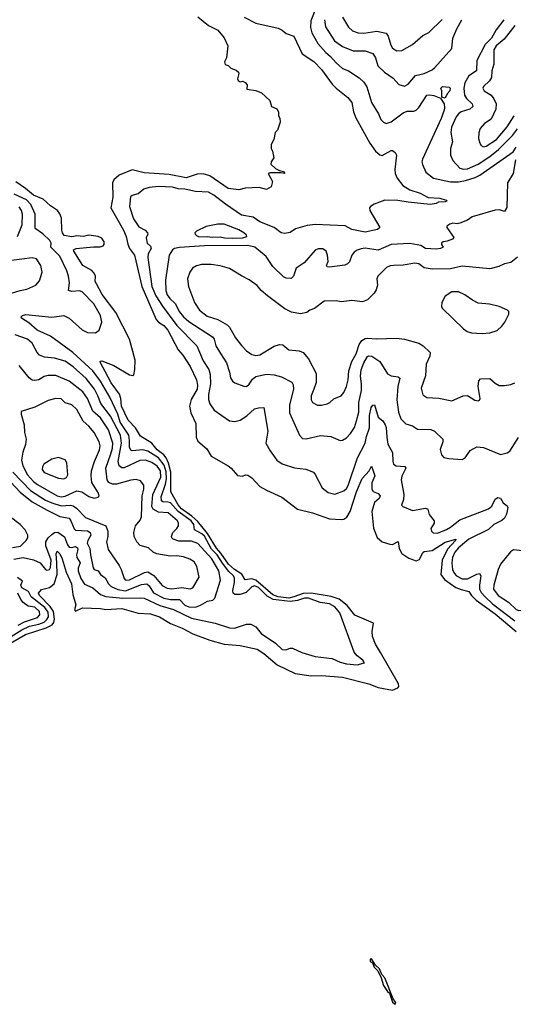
# Model space of a CAD drawing. Extents: x 1493970 to 1595317, y 729910 to 844791.
# Tile 67 of 256: x 1562030 to 1565783, y 762598 to 770085. Entities that reach past the tile are written whole.
import ezdxf

# ---------------------------------------------------------------- set-up
doc = ezdxf.new("R2010")
doc.units = 0

msp = doc.modelspace()

# ---------------------------------------------------------------- linework, layer by layer
at = {"layer": '0CON10XD'}
for points in [[(1564285.7, 770185), (1564243.3, 770075), (1564241.2, 770025), (1564249.7, 769985), (1564296.9, 769905), (1564356.2, 769835), (1564392.5, 769805), (1564435.9, 769755.9), (1564485, 769713.5), (1564528.8, 769695), (1564611.5, 769641.5), (1564645, 769609.4), (1564668, 769575), (1564692.9, 769497.1), (1564703.8, 769455), (1564758.3, 769368.3), (1564775.4, 769325.4), (1564794.4, 769304.4), (1564815, 769296), (1564855, 769309.1), (1564945, 769377.2), (1564975, 769388.5), (1565025, 769388.8), (1565042.9, 769397.1), (1565065, 769416.9), (1565125, 769510.5), (1565145, 769514.7), (1565178.8, 769508.8), (1565229.3, 769489.3), (1565255.7, 769445.7), (1565260, 769415), (1565255.9, 769395.9), (1565235, 769333.1), (1565093.1, 769025), (1565088.2, 769005), (1565093, 768983), (1565117.1, 768925), (1565175, 768880.9), (1565305, 768853), (1565365, 768852.7), (1565418.1, 768861.9), (1565492.2, 768885), (1565527.3, 768902.7), (1565780.5, 769079.5), (1565805, 769115.4)], [(1563385, 770105.6), (1563465, 770041.2), (1563535.9, 770005.9), (1563585, 769947.5), (1563611.2, 769885), (1563602.5, 769795), (1563587.5, 769765), (1563592.5, 769745), (1563615, 769737.5), (1563635, 769717.5), (1563675, 769700), (1563692.5, 769685), (1563696.2, 769675), (1563686.7, 769635), (1563691.7, 769621.7), (1563705, 769613.3), (1563725, 769616.7), (1563745, 769607.5), (1563758.3, 769588.3), (1563756.7, 769556.7), (1563825, 769546), (1563868.3, 769528.3), (1563930.7, 769470.7), (1563943.3, 769425), (1563985, 769407.5), (1563997.5, 769385), (1563997.5, 769355), (1564006.4, 769336.4), (1564010, 769305), (1563990, 769245), (1563973, 769227), (1563962.5, 769175), (1563942.5, 769135), (1563942.5, 769105), (1563952.5, 769085), (1563962.5, 769035), (1563942.5, 769005), (1563940, 768985), (1563974.3, 768954.3), (1564005, 768938), (1564035, 768931.2), (1564046.7, 768915), (1564015, 768921.2), (1563935, 768920), (1563920, 768915), (1563952.5, 768855), (1563942.5, 768815), (1563905, 768793.8), (1563849.5, 768809.5), (1563745, 768804), (1563695, 768791.2), (1563615, 768800.8), (1563475, 768896.4), (1563425, 768913.8), (1563378.9, 768911.1), (1563295, 768881.6), (1563165, 768908.4), (1562975, 768921.4), (1562885, 768942.9), (1562786.2, 768903.8), (1562745, 768866.7), (1562736.1, 768843.9), (1562737.4, 768735), (1562723.6, 768653.6), (1562819, 768485), (1562838.8, 768435), (1562851.2, 768378.8), (1562863.2, 768345), (1562901.5, 768295), (1562957.8, 768055), (1563068, 767805), (1563084.7, 767784.7), (1563125, 767758.5), (1563155, 767724.4), (1563233.8, 767573.8), (1563270.6, 767535), (1563325, 767448.1), (1563374.1, 767345), (1563382.2, 767305), (1563380.2, 767275), (1563332.6, 767197.4), (1563320.2, 767145), (1563330.2, 767095), (1563367.8, 767015), (1563371.3, 766911.3), (1563385, 766880.8), (1563452, 766822), (1563486.2, 766765), (1563615, 766691.2), (1563636.2, 766675), (1563685, 766617.5), (1563723, 766613), (1563747, 766623), (1563765, 766622.5), (1563795, 766600), (1563856.2, 766535), (1563905, 766506.9), (1564023.8, 766455), (1564141.7, 766361.7), (1564255, 766334.3), (1564385, 766289.5), (1564475, 766284.5), (1564495, 766287.5), (1564517.7, 766302.3), (1564541.3, 766345), (1564591.6, 766495), (1564633.2, 766595), (1564685.6, 766654.4), (1564705, 766690), (1564716.4, 766653.6), (1564728.7, 766615), (1564706.9, 766563.1), (1564707.1, 766515), (1564716.3, 766496.3), (1564755, 766482.9), (1564770, 766465), (1564761.9, 766445), (1564727.3, 766412.7), (1564707.2, 766345), (1564718.8, 766218.8), (1564746.9, 766146.9), (1564784.6, 766114.6), (1564845, 766095.6), (1564865, 766094.3), (1564906.9, 766116.9), (1564913.5, 766063.5), (1564935.3, 766025.3), (1564989.2, 765989.2), (1565045, 765969.5), (1565069.6, 765980.4), (1565095, 766032), (1565105, 766040), (1565165, 766049.5), (1565265, 766111), (1565345.4, 766135.4), (1565344.2, 766125), (1565282.6, 766057.4), (1565240.5, 765975), (1565231.9, 765865), (1565258.2, 765828.2), (1565345, 765768), (1565385, 765750.6), (1565445, 765735.4), (1565465.3, 765705), (1565500.5, 765670.5), (1565645, 765566.1), (1565805, 765431.3)], [(1563735.6, 770105), (1563825, 770058.2), (1563995, 770020), (1564025, 770005.8), (1564055, 769980), (1564115, 769960), (1564176, 769825), (1564265, 769767.9), (1564325.4, 769705), (1564405, 769594.4), (1564436.5, 769565), (1564523.9, 769493.9), (1564555, 769455.8), (1564566.4, 769385), (1564585, 769338), (1564692.1, 769145), (1564735, 769085.6), (1564768.3, 769058.3), (1564785, 769052.9), (1564855, 769089.2), (1564865, 769089.2), (1564885.4, 769075), (1564895.5, 769055), (1564881.5, 768945), (1564883.1, 768915), (1564899.3, 768879.3), (1564941.9, 768825), (1564995, 768791.8), (1565075, 768765.3), (1565135, 768731.5), (1565225, 768727.3), (1565272.3, 768712.3), (1565276.2, 768705), (1565265, 768699.4), (1565215, 768698), (1565195, 768687.8), (1565151.2, 768678.8), (1564983.9, 768696.1), (1564905, 768708.8), (1564805, 768711.7), (1564725, 768683.2), (1564696.7, 768665), (1564690, 768655), (1564690.8, 768635), (1564768.8, 768505), (1564751.2, 768488.8), (1564655, 768469.6), (1564555, 768490.6), (1564505, 768516.9), (1564275, 768527.3), (1564215, 768520.4), (1564126.2, 768495), (1564085, 768465.8), (1564045, 768458.1), (1564018, 768465), (1563965, 768504.4), (1563855, 768547.1), (1563805, 768584), (1563715, 768599.2), (1563595, 768682.7), (1563505, 768750.7), (1563465, 768772.3), (1563365, 768778.4), (1563285, 768797.1), (1563235, 768798.2), (1563192.3, 768812.3), (1563085, 768817.2), (1563015, 768810), (1562974.7, 768795.3), (1562930, 768760), (1562885, 768749.2), (1562871.1, 768738.9), (1562865.5, 768665), (1562895, 768569.4), (1562935, 768508.9), (1562982.5, 768485), (1563001.2, 768465), (1563003.3, 768455), (1562990, 768425), (1563000, 768385), (1563025, 768361.4), (1563030.4, 768345), (1563006.9, 768305), (1563002.7, 768277.3), (1563035.3, 768055.3), (1563063.9, 767985), (1563116.1, 767906.1), (1563225, 767760.5), (1563375.2, 767605.2), (1563425, 767490), (1563467.5, 767425), (1563477.6, 767387.6), (1563479.4, 767315), (1563464.6, 767235), (1563466.2, 767196.2), (1563474.6, 767164.6), (1563508.6, 767115), (1563624.5, 767034.5), (1563665, 767028.9), (1563705, 767038.9), (1563756.4, 767073.6), (1563815, 767125.6), (1563845, 767134), (1563886.2, 767135), (1563915.6, 766955), (1563900, 766865), (1563933.3, 766806.7), (1563985.6, 766735), (1564025, 766706.7), (1564117.8, 766677.8), (1564205.7, 766665.7), (1564263.2, 766643.2), (1564276.9, 766626.9), (1564328.1, 766525), (1564375, 766489.5), (1564425, 766476.4), (1564495, 766501.5), (1564515, 766520), (1564527.2, 766542.8), (1564597.7, 766752.3), (1564655.6, 766864.4), (1564666.3, 766915), (1564689.7, 766980.3), (1564689.3, 767075), (1564703.1, 767135), (1564715, 767153.1), (1564726.9, 767155), (1564755, 767062.2), (1564790, 767035), (1564808, 767005), (1564815.3, 766985), (1564820.4, 766909.6), (1564828.2, 766858.2), (1564864.5, 766794.5), (1564865.8, 766725), (1564872.5, 766705), (1564892.6, 766692.6), (1564956.7, 766686.7), (1564964.2, 766675), (1564936, 766614), (1564929.2, 766585), (1564950, 766475), (1564946.5, 766435), (1564932.3, 766392.3), (1564942.1, 766382.1), (1565015, 766352.9), (1565115, 766370), (1565131.7, 766361.7), (1565143, 766323), (1565182, 766275), (1565180, 766255), (1565156, 766215), (1565160, 766195), (1565172.6, 766182.6), (1565205, 766180.8), (1565275, 766209.2), (1565305, 766225.4), (1565375, 766282), (1565595.2, 766364.8), (1565618.2, 766385), (1565645, 766438.6), (1565665, 766451.4), (1565685, 766446.2), (1565705, 766411.9), (1565735, 766386.9), (1565740.4, 766375), (1565730.5, 766325), (1565714.7, 766295), (1565695, 766276.5), (1565635, 766245.7), (1565595, 766209), (1565445, 766135.5), (1565365, 766069.8), (1565337, 766035), (1565319, 765995), (1565314.4, 765955), (1565319.2, 765905), (1565333.7, 765875), (1565351.3, 765855), (1565395, 765832.3), (1565435, 765832.3), (1565505, 765869.2), (1565525, 765873.8), (1565536.5, 765855), (1565524.5, 765785), (1565526.7, 765755), (1565538.3, 765728.3), (1565567.5, 765695), (1565625, 765643.6), (1565795, 765512.5)], [(1564347.1, 770085), (1564355, 770031.4), (1564423.9, 769923.9), (1564485, 769880), (1564565, 769847.3), (1564655, 769849.1), (1564715, 769828.6), (1564734.6, 769795), (1564753.6, 769735), (1564804.2, 769685), (1564869.6, 769639.6), (1564912.4, 769592.4), (1564955, 769580), (1564982, 769595), (1565039.6, 769660.4), (1565105, 769676.5), (1565165, 769704.5), (1565185, 769720.6), (1565315.4, 769865), (1565323.4, 769945), (1565352.7, 770015), (1565391.1, 770085)], [(1564485, 770103.8), (1564528.5, 770028.5), (1564559.3, 769999.3), (1564603.9, 769983.9), (1564645, 769982.3), (1564745, 769997.9), (1564815, 769981.9), (1564830.8, 769960.8), (1564851.9, 769891.9), (1564865, 769869.4), (1564898, 769848), (1564935, 769850), (1565015, 769895.5), (1565095, 769965.6), (1565141.4, 769988.6), (1565242.6, 770087.4)], [(1565711.1, 770085), (1565651.7, 770008.3), (1565617.3, 769945), (1565569.4, 769895), (1565504.7, 769775), (1565501.5, 769695), (1565445, 769658.9), (1565413.3, 769605), (1565407.5, 769565), (1565411.6, 769511.6), (1565426.8, 769486.8), (1565470, 769445), (1565475.8, 769425), (1565452.9, 769405), (1565386.4, 769383.6), (1565365, 769367.8), (1565348.2, 769345), (1565312.1, 769267.9), (1565307.5, 769227.5), (1565321.1, 769155), (1565305.7, 769105), (1565305.7, 769055), (1565323.9, 769013.9), (1565376.9, 768956.9), (1565405, 768948.2), (1565435, 768951.6), (1565515, 768986.2), (1565605.1, 769044.9), (1565671.2, 769098.8), (1565776.7, 769203.3), (1565815.7, 769254.3)], [(1565795, 770040.8), (1565712.5, 769937.5), (1565652.4, 769885), (1565635.3, 769855), (1565633.9, 769746.1), (1565620, 769695), (1565617.5, 769645), (1565601.3, 769618.7), (1565555, 769575.8), (1565551.9, 769565), (1565561.4, 769545), (1565615, 769510), (1565634.1, 769484.1), (1565651.3, 769445), (1565650, 769405), (1565615, 769329.4), (1565564.3, 769295), (1565531.7, 769258.3), (1565520.5, 769225), (1565518.8, 769181.2), (1565527.5, 769145), (1565537.9, 769127.9), (1565555, 769118.6), (1565575, 769122.9), (1565655, 769173.4), (1565735, 769271.2), (1565788.4, 769355)], [(1565265, 769487.5), (1565240, 769495), (1565240, 769545), (1565232.5, 769565), (1565245, 769577.5), (1565295, 769572.5), (1565303, 769563), (1565298.8, 769545), (1565278.8, 769521.2), (1565265, 769487.5)], [(1565800.1, 769019.9), (1565782.5, 768915), (1565738.5, 768845), (1565733.6, 768656.4), (1565715, 768626.7), (1565678, 768638), (1565645, 768635.3), (1565468.8, 768585), (1565435, 768560.8), (1565375, 768537.3), (1565355, 768533.3), (1565322.4, 768537.6), (1565300.3, 768529.7), (1565277.5, 768515), (1565276.7, 768505), (1565330.7, 768429.3), (1565320, 768415), (1565280.8, 768400.8), (1565250, 768395), (1565236.7, 768385), (1565236.7, 768375), (1565250, 768355), (1565230, 768345), (1565195, 768340), (1565115, 768346), (1565078.3, 768368.3), (1564995, 768383.3), (1564854.5, 768375.5), (1564755, 768331.8), (1564655, 768346.7), (1564625, 768342.5), (1564595, 768333.3), (1564571.9, 768318.1), (1564555.3, 768294.7), (1564537.3, 768242.7), (1564522.8, 768227.2), (1564502.1, 768217.9), (1564385, 768202.3), (1564366.7, 768205), (1564362.5, 768215), (1564374.5, 768245), (1564370, 768295), (1564360, 768325), (1564335, 768342.9), (1564298.3, 768341.7), (1564275, 768331.2), (1564191.2, 768235), (1564132.5, 768195), (1564112, 768135), (1564093.6, 768116.4), (1564055, 768118.8), (1564035, 768129.2), (1563955, 768209.1), (1563903, 768283), (1563816.2, 768356.2), (1563765, 768367.8), (1563435, 768364.9), (1563245, 768353.3), (1563206.9, 768345), (1563190.5, 768335), (1563166.4, 768295), (1563137.2, 768105), (1563140.8, 768025), (1563152, 767992), (1563170.3, 767965), (1563215, 767923.1), (1563241.6, 767865), (1563275, 767824.7), (1563315, 767790.2), (1563495, 767674.4), (1563507.5, 767655), (1563519.6, 767605), (1563557.2, 767547.2), (1563602.9, 767475), (1563625.6, 767405), (1563632.1, 767362.1), (1563647.3, 767337.3), (1563665, 767324), (1563735, 767298), (1563755, 767296), (1563775, 767314), (1563798.9, 767351.1), (1563825, 767372.2), (1563905, 767388.7), (1563965, 767384.6), (1564019.2, 767369.2), (1564099.4, 767329.4), (1564108.5, 767308.5), (1564111.9, 767275), (1564081.5, 767155), (1564080.9, 767095), (1564157.1, 766925), (1564179.3, 766899.3), (1564207, 766897), (1564316.5, 766923.5), (1564395, 766914.3), (1564465, 766886), (1564485, 766886.2), (1564515, 766906.2), (1564545, 766938.8), (1564575, 766983.8), (1564590.9, 767035), (1564609.2, 767100.8), (1564608.3, 767175), (1564628.4, 767265), (1564629.4, 767315), (1564620, 767375), (1564625, 767422), (1564645, 767474.3), (1564675, 767522.9), (1564685, 767528.9), (1564706.9, 767526.9), (1564767.5, 767485), (1564825, 767390.6), (1564855, 767375.6), (1564908.1, 767368.1), (1564919.5, 767359.5), (1564905.5, 767295), (1564896.9, 767195), (1564909.1, 767099.1), (1564928.6, 767048.6), (1564965, 767012.5), (1565015, 766995.8), (1565055, 766970.8), (1565155, 766968.9), (1565182.5, 766955), (1565247.1, 766895), (1565247.1, 766875), (1565225.9, 766815.9), (1565236.2, 766775), (1565255, 766756.2), (1565291.2, 766748.8), (1565395, 766740), (1565416.2, 766753.8), (1565455, 766808), (1565505, 766837.8), (1565555, 766831.6), (1565685, 766778.9), (1565735, 766790), (1565755, 766802.9), (1565821.2, 766908.8)], [(1561882.3, 765297.7), (1562075, 765408.9), (1562230.7, 765459.3), (1562276.1, 765483.9), (1562288.7, 765501.3), (1562294.2, 765525), (1562286.2, 765585), (1562261.9, 765621.9), (1562180.8, 765705), (1562173.4, 765725), (1562195, 765751.6), (1562255, 765767.2), (1562290.5, 765795), (1562315.2, 765865), (1562311.8, 765955), (1562306.2, 766023.8), (1562315, 766042.5), (1562335, 766023.1), (1562352.6, 765985), (1562383.3, 765883.3), (1562424.7, 765795), (1562432.5, 765715), (1562455.5, 765634.5), (1562446.7, 765596.7), (1562455, 765586.7), (1562508.3, 765611.7), (1562645, 765607.3), (1562685, 765600), (1562805, 765606.2), (1562931.2, 765571.2), (1563025, 765566.8), (1563092.9, 765545), (1563175, 765493.2), (1563265, 765457.9), (1563345, 765415.5), (1563475, 765366.9), (1563585, 765335.4), (1563705, 765325.5), (1563835, 765298.1), (1563885, 765265.6), (1563988.3, 765178.3), (1564123.8, 765113.8), (1564245, 765095.4), (1564325, 765098.8), (1564485, 765086), (1564685, 765034.5), (1564755, 765006.7), (1564864.5, 764985.5), (1564904.3, 765005), (1564911.9, 765015), (1564910.8, 765035), (1564773.1, 765273.1), (1564734.2, 765335), (1564711.4, 765395), (1564708.3, 765431.7), (1564720, 765495), (1564577.9, 765557.9), (1564520.1, 765630.1), (1564457.5, 765677.5), (1564398, 765698), (1564245, 765725.2), (1564185, 765722.3), (1564115, 765695.1), (1564075, 765687), (1563995, 765697.2), (1563955, 765710.3), (1563825, 765822.9), (1563795, 765833.2), (1563745, 765826), (1563718.8, 765868.8), (1563662.8, 765905), (1563617.8, 765945), (1563559, 766029), (1563525.8, 766065.8), (1563458.7, 766178.7), (1563380.3, 766270.3), (1563338.7, 766308.7), (1563259.4, 766365), (1563234.7, 766395), (1563179.4, 766495), (1563178, 766645), (1563161.9, 766711.9), (1563143.6, 766753.6), (1563126.7, 766776.7), (1563075.9, 766815), (1563034.6, 766864.6), (1562947.7, 766917.7), (1562910.6, 766980.6), (1562855, 767040), (1562804.8, 767145), (1562798.1, 767205), (1562787.4, 767237.4), (1562725, 767323.8), (1562680.6, 767410.6), (1562643.1, 767475), (1562641.4, 767488.6), (1562655, 767490.6), (1562746.2, 767455), (1562865, 767384.2), (1562890, 767380), (1562896.7, 767385), (1562905.8, 767425), (1562907.5, 767495), (1562864, 767655), (1562759.3, 767859.3), (1562657.6, 767995), (1562612.3, 768075), (1562604.6, 768095), (1562605.4, 768135), (1562596.9, 768156.9), (1562578.3, 768178.3), (1562509.2, 768215), (1562440, 768325), (1562439.4, 768335), (1562458, 768345), (1562591.8, 768358.2), (1562641.6, 768358.4), (1562665.3, 768365), (1562672.1, 768375), (1562670.6, 768395), (1562654.2, 768424.2), (1562626.1, 768436.1), (1562555, 768446.3), (1562515, 768435.4), (1562465, 768440.5), (1562425.3, 768434.7), (1562368.6, 768445), (1562355.5, 768465), (1562351.2, 768485), (1562347.8, 768575), (1562335, 768608.8), (1562315.8, 768635), (1562265, 768669.6), (1562209, 768719), (1562135, 768750.9), (1562075, 768801.4), (1562001.2, 768851.2)], [(1563663.1, 765836.9), (1563655.2, 765855), (1563619, 765889), (1563571.6, 765951.6), (1563530.4, 766015), (1563488.8, 766058.8), (1563435, 766156.2), (1563415, 766174.2), (1563358.1, 766205), (1563352.9, 766245), (1563332.8, 766275), (1563234, 766344), (1563175, 766410.9), (1563155, 766417.2), (1563117.4, 766417.4), (1563107.1, 766425), (1563105, 766457.5), (1563137.8, 766552.2), (1563146.1, 766593.9), (1563143.6, 766646.4), (1563127.2, 766697.2), (1563085, 766752.3), (1563005, 766804.4), (1562965, 766813.7), (1562885.8, 766805.8), (1562875, 766810.4), (1562864.2, 766834.2), (1562865.5, 766885), (1562858.8, 766925), (1562793.9, 767025), (1562774.5, 767084.5), (1562715.2, 767215), (1562644.8, 767335), (1562584.8, 767415), (1562433.5, 767555), (1562265, 767677.8), (1562161.9, 767725), (1562099.3, 767779.3), (1562042.5, 767815), (1562040, 767825), (1562050, 767835), (1562075.8, 767844.2), (1562275, 767822.3), (1562365, 767835.5), (1562405.2, 767815.2), (1562505, 767726), (1562546.2, 767706.2), (1562606.1, 767703.9), (1562635, 767723.3), (1562654.3, 767785), (1562643.1, 767835), (1562594.5, 767925), (1562505.3, 768015.3), (1562485, 768022.9), (1562425, 768017.5), (1562401.4, 768025), (1562409.1, 768085), (1562401.1, 768135), (1562386.9, 768175), (1562335, 768286), (1562267.5, 768355), (1562269.4, 768385), (1562260, 768405), (1562205, 768455.5), (1562147, 768497), (1562147.9, 768605), (1562115, 768678.8), (1562081.1, 768715), (1561988.6, 768758.6)], [(1562011.8, 768435), (1562048.3, 768525), (1562051.3, 768605), (1562043.8, 768635), (1562025, 768662.9)], [(1563645, 768422.4), (1563725, 768424.8), (1563757.3, 768435), (1563755.2, 768445.2), (1563735, 768463.5), (1563695, 768486.5), (1563585, 768530), (1563535, 768530.8), (1563447.3, 768512.7), (1563375, 768477.5), (1563362, 768465), (1563362.5, 768455), (1563373.1, 768445), (1563395, 768434.8), (1563455, 768436.7), (1563495, 768430.1), (1563555, 768434.5), (1563586, 768426), (1563645, 768422.4)], [(1565815, 768278.8), (1565765, 768238.8), (1565715, 768228.6), (1565672.4, 768207.6), (1565605, 768191.2), (1565395, 768210.4), (1565305, 768191), (1565165, 768188.9), (1565105, 768197.6), (1565065, 768227.6), (1565035, 768233), (1564945, 768218.1), (1564874.4, 768215.6), (1564847, 768213), (1564819.3, 768200.7), (1564751.4, 768135), (1564744.4, 768115), (1564750.5, 768065), (1564738.8, 768031.2), (1564725.5, 768004.5), (1564675, 767953.5), (1564635, 767939.5), (1564555, 767950), (1564475, 767938.6), (1564435, 767947.1), (1564345, 767944.2), (1564270.9, 767889.1), (1564235, 767875.6), (1564212.6, 767857.4), (1564165, 767849.1), (1564095, 767861.2), (1564045.9, 767885.9), (1563914.7, 767984.7), (1563865.9, 768025.9), (1563835, 768062.9), (1563775, 768107.1), (1563715, 768136), (1563625, 768192), (1563555, 768213.8), (1563485, 768222.5), (1563412.3, 768222.3), (1563375, 768214), (1563344.5, 768195.5), (1563322.5, 768165), (1563304.3, 768115), (1563314.3, 768055), (1563358.1, 767935), (1563396, 767876), (1563455, 767831.2), (1563535.7, 767805.7), (1563607.5, 767765), (1563625, 767746), (1563671.1, 767665), (1563715, 767608.1), (1563755, 767566.7), (1563795, 767539.5), (1563825, 767531.5), (1563855, 767535.4), (1563965, 767603.3), (1564005.6, 767615.6), (1564031.3, 767611.3), (1564075.6, 767575.6), (1564155, 767567.8), (1564184, 767555), (1564224.3, 767505), (1564283.5, 767395), (1564284.6, 767325.4), (1564266.5, 767275)], [(1561865, 767974.4), (1562034.1, 768025.9), (1562084, 768035), (1562153.1, 768066.9), (1562180.2, 768099.8), (1562199.2, 768165), (1562190.4, 768215), (1562157.5, 768267.5), (1562125, 768275.2), (1561966.7, 768253.3)], [(1565545, 767698), (1565605, 767704), (1565659.7, 767720.3), (1565696.2, 767755), (1565718.8, 767785), (1565747.5, 767845), (1565747.5, 767865), (1565737.5, 767875), (1565675, 767903.8), (1565602.7, 767922.7), (1565515, 767929.2), (1565471.2, 767951.2), (1565415, 767993.8), (1565365, 768015.8), (1565315, 768016), (1565265, 767982.5), (1565240, 767935), (1565236.7, 767905), (1565241.7, 767891.7), (1565404.2, 767734.2), (1565432.5, 767715), (1565465, 767704), (1565545, 767698)], [(1561920.9, 766610.9), (1562033.1, 766493.1), (1562125, 766419.1), (1562237.3, 766355), (1562335, 766305.8), (1562405, 766293.2), (1562418.7, 766275), (1562444.1, 766214.1), (1562455, 766203.3), (1562545, 766197.1), (1562566, 766186), (1562570.3, 766165), (1562546.8, 766125), (1562542.7, 766105), (1562563.4, 766063.4), (1562567.1, 766015), (1562587.3, 765917.3), (1562595.7, 765905), (1562625, 765893.8), (1562644.8, 765864.8), (1562679.6, 765839.6), (1562704.4, 765794.4), (1562724.1, 765774.1), (1562775, 765750.7), (1562835, 765742), (1562955, 765789.8), (1562995, 765793.7), (1563015, 765779.2), (1563046.8, 765726.8), (1563125, 765687.2), (1563175, 765675.8), (1563245, 765675.7), (1563285, 765633.8), (1563315, 765620.7), (1563365, 765618.4), (1563405, 765631.8), (1563456.4, 765663.6), (1563498.1, 765671.9), (1563514.4, 765685), (1563557.5, 765822.5), (1563542.9, 765895), (1563491, 765985), (1563385, 766102.7), (1563335, 766119.5), (1563239.1, 766119.1), (1563196.2, 766135), (1563187.5, 766145), (1563184.4, 766155), (1563193.5, 766185), (1563225, 766215.7), (1563236.2, 766235), (1563237.7, 766255), (1563228.2, 766275), (1563157.8, 766335), (1563085, 766338.8), (1563045, 766362.5), (1563035, 766384), (1563043.1, 766475), (1563102.3, 766605), (1563099.1, 766655), (1563075, 766688.5), (1563035, 766717.6), (1562985.2, 766734.8), (1562943.4, 766733.4), (1562825, 766675.9), (1562805, 766676.2), (1562785, 766693.3), (1562778.4, 766725), (1562804.2, 766865), (1562795.8, 766925), (1562721.1, 767071.1), (1562646.2, 767165), (1562624.8, 767224.8), (1562598, 767275), (1562535.1, 767355.1), (1562435, 767444.7), (1562375, 767487.8), (1562295, 767511.5), (1562218.5, 767518.5), (1562180, 767535), (1562161.5, 767555), (1562123.5, 767625), (1562088.6, 767655), (1561995, 767687.8)], [(1564266.5, 767275), (1564246.4, 767225), (1564245.7, 767195), (1564256.2, 767175), (1564295, 767154.3), (1564325, 767152.5), (1564366.6, 767163.4), (1564388.8, 767175), (1564418, 767202), (1564474.6, 767225.4), (1564495, 767249.2), (1564515.4, 767295), (1564527.5, 767345), (1564531.6, 767415), (1564555.2, 767484.8), (1564588.3, 767545), (1564611.4, 767615), (1564631.1, 767645), (1564655, 767660.7), (1564675, 767664.1), (1564742.3, 767657.7), (1564895, 767664), (1564956.2, 767656.2), (1565065, 767624.4), (1565096, 767606), (1565149.4, 767555), (1565147.1, 767525), (1565120, 767465), (1565113.8, 767376.2), (1565082.3, 767282.3), (1565095, 767232.5), (1565125, 767210.8), (1565215.8, 767205.8), (1565315, 767185.8), (1565402.5, 767225), (1565435, 767226.2), (1565490.5, 767190.5), (1565515, 767186.7), (1565525, 767192.5), (1565530, 767205), (1565514.3, 767295), (1565521.7, 767338.3), (1565532.5, 767355), (1565605, 767355.8), (1565645, 767320), (1565675, 767304.2), (1565715, 767302.5), (1565765, 767310), (1565795, 767324)], [(1563186.2, 765756.2), (1563263.4, 765766.6), (1563325, 765757.8), (1563345, 765764.5), (1563392.9, 765845), (1563377.2, 765927.2), (1563355, 765963.1), (1563323.5, 765983.5), (1563275, 765999.7), (1563225, 766007.4), (1563174.2, 766004.2), (1563072.4, 766022.4), (1563045, 766036.5), (1563009.1, 766069.1), (1562946.1, 766086.1), (1562920, 766115), (1562901.1, 766155), (1562897.1, 766185), (1562909.2, 766235), (1562945, 766278), (1562955.5, 766305), (1562961, 766465), (1562972.5, 766515), (1562972.2, 766545), (1562948.2, 766578.2), (1562915, 766587.9), (1562875, 766583.9), (1562765, 766551.7), (1562735, 766552.7), (1562706.7, 766566.7), (1562694.7, 766585), (1562685.3, 766675), (1562722.5, 766782.5), (1562735, 766826), (1562737, 766865), (1562705, 766966.5), (1562645, 767057.8), (1562586.7, 767106.7), (1562545, 767203.5), (1562509.2, 767255), (1562406.5, 767336.5), (1562305, 767378.5), (1562245, 767380), (1562215, 767370.4), (1562175, 767347.3), (1562145, 767340), (1562125, 767344.4), (1562101.1, 767361.1), (1562025.5, 767455.5)], [(1562595, 766447.5), (1562625, 766453.3), (1562633.3, 766465), (1562628, 766485), (1562579.1, 766565), (1562572.1, 766615), (1562576.7, 766655), (1562598.1, 766725), (1562637.1, 766815), (1562640.3, 766845), (1562633.3, 766875), (1562596.9, 766945), (1562555, 766994.4), (1562511, 767031), (1562465, 767119.4), (1562425, 767157.1), (1562375, 767171.9), (1562345, 767201.4), (1562305, 767204.5), (1562245, 767189.6), (1562145, 767139.1), (1562040, 767105), (1562040, 767085), (1562062.5, 767005), (1562066.3, 766946.3), (1562077.9, 766895), (1562074.7, 766855.3), (1562054.6, 766795.4), (1562044.1, 766735), (1562053.2, 766693.2), (1562087.7, 766625), (1562135, 766573.5), (1562165, 766550), (1562315, 766464.4), (1562345, 766457.5), (1562375, 766460.6), (1562465, 766503.1), (1562503.3, 766493.3), (1562555, 766460), (1562595, 766447.5)], [(1562365, 766592.9), (1562386.1, 766603.9), (1562396.7, 766625), (1562388.8, 766715), (1562375, 766737.5), (1562324.1, 766755.9), (1562275, 766744.2), (1562214, 766705), (1562202.9, 766685), (1562200.8, 766665), (1562215, 766640.8), (1562325, 766597.8), (1562365, 766592.9)], [(1561976.2, 766645), (1562111, 766505), (1562225, 766432.4), (1562275, 766410), (1562345, 766388.9), (1562415, 766392.9), (1562437.1, 766387.1), (1562460.5, 766370.5), (1562528.9, 766298.9), (1562685, 766235.6), (1562700.8, 766195), (1562700, 766155), (1562690.5, 766115), (1562701.5, 766055), (1562786.5, 765935), (1562802.1, 765905), (1562822.7, 765835), (1562835, 765823.8), (1562865, 765826.4), (1562977.9, 765882.1), (1563005, 765887), (1563049.4, 765859.4), (1563112.5, 765782.5), (1563152.1, 765762.1), (1563186.2, 765756.2)], [(1561975, 766071.6), (1562035, 766080.7), (1562080, 766125), (1562090.6, 766145), (1562092.5, 766165), (1562070.7, 766205), (1562032.5, 766245), (1561948.7, 766308.7)], [(1561985, 765982.9), (1562055, 765996.3), (1562135, 765978.3), (1562185, 765953.9), (1562225, 765904.4), (1562235, 765899.5), (1562255, 765904.5), (1562265, 765920), (1562267.7, 765975), (1562228.6, 766085), (1562229.4, 766115), (1562245, 766144.3), (1562275, 766170.6), (1562295, 766184.8), (1562318.8, 766188.8), (1562371.4, 766151.4), (1562392.1, 766092.1), (1562405, 766073.9), (1562425, 766070.9), (1562455, 766079.2), (1562468.3, 766068.3), (1562471.9, 766055), (1562462.6, 766015), (1562464.1, 765995), (1562489.8, 765955), (1562474.7, 765915), (1562474.2, 765895), (1562495, 765834.4), (1562521.2, 765791.2), (1562586.7, 765765), (1562644.7, 765715), (1562685, 765698.4), (1562815, 765686.2), (1562949.6, 765689.6), (1562975, 765684.7), (1563095, 765630.5), (1563198.8, 765598.8), (1563335, 765534.8), (1563515, 765494.7), (1563625, 765459.6), (1563661.6, 765458.4), (1563755, 765488.8), (1563788, 765488), (1563825, 765467.1), (1563865, 765418.2), (1563973.7, 765343.7), (1564025, 765295.6), (1564053.4, 765293.4), (1564085, 765305.5), (1564105, 765305.5), (1564175, 765273.5), (1564275, 765241.5), (1564405, 765226.5), (1564465, 765199.3), (1564515, 765186), (1564595, 765179.4), (1564651.2, 765195), (1564639.2, 765215), (1564595, 765246.5), (1564572.7, 765275), (1564463.4, 765575), (1564425, 765620.3), (1564385, 765643.1), (1564313, 765653), (1564225.5, 765685.5), (1564195, 765685.9), (1564141.5, 765668.5), (1564085, 765660), (1563956.2, 765676.2), (1563911.3, 765701.3), (1563845, 765765.8), (1563815, 765779.7), (1563795, 765772.3), (1563751.3, 765728.7), (1563705, 765714.4), (1563665, 765714.7), (1563653.4, 765725), (1563650, 765745), (1563663.3, 765805), (1563663.1, 765836.9)], [(1565825, 765591.8), (1565875, 765594.6), (1565925, 765610.6), (1566048.8, 765711.2), (1566078.1, 765765), (1566086.9, 765805), (1566085.6, 765835), (1566056.9, 765925), (1566045, 765946), (1566015.4, 765975.4), (1565886.3, 766026.3), (1565853.3, 766045), (1565785, 766054.2), (1565761.3, 766038.7), (1565684.4, 765945), (1565666.9, 765905), (1565634.4, 765785), (1565633.1, 765755), (1565668.5, 765705), (1565746.7, 765656.7), (1565805, 765598.5), (1565825, 765591.8)], [(1561905, 765356.1), (1562045, 765445.6), (1562105, 765472.1), (1562175, 765487.9), (1562215, 765504.1), (1562237, 765523), (1562248.5, 765545), (1562245, 765578.8), (1562219.8, 765615), (1562116.7, 765695), (1562096.9, 765736.9), (1562046.2, 765765), (1562039.5, 765785), (1562050, 765815), (1562012.6, 765842.6)], [(1562018.8, 765481.2), (1562065, 765506.5), (1562165, 765538.6), (1562181.8, 765558.2), (1562179.3, 765585), (1562145, 765616.5), (1562095, 765626.2), (1562055, 765653.9), (1562038.1, 765675), (1562016.3, 765725)], [(1564885, 762597.5), (1564890, 762605), (1564886.7, 762615), (1564870, 762640), (1564805, 762800), (1564783, 762823), (1564766.4, 762866.4), (1564733.9, 762893.9), (1564705, 762942.5), (1564695, 762941.2), (1564695, 762924.2), (1564711.7, 762911.7), (1564725, 762878.8), (1564751.7, 762851.7), (1564778.8, 762798.8), (1564795, 762741.2), (1564825, 762694.2), (1564841.2, 762681.2), (1564865, 762614), (1564885, 762597.5)]]:
    msp.add_lwpolyline(points, dxfattribs=at)

doc.saveas('drawing.dxf')
